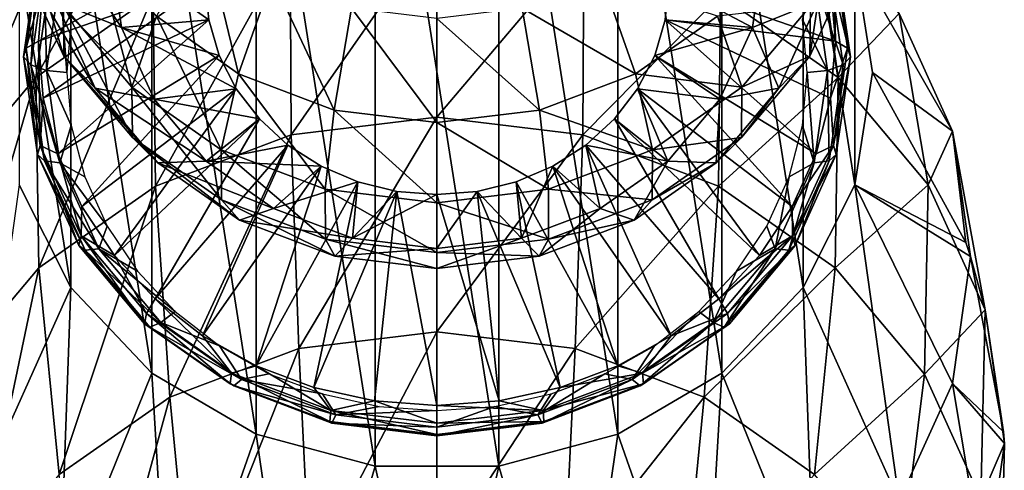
# Model space of a CAD drawing. Header units: millimetres. Extents: x -27 to 27, y -375 to 166.
# Tile 47 of 49: x -4.79 to 6.51, y 153.67 to 158.85. Entities that reach past the tile are written whole.
import ezdxf

# ---------------------------------------------------------------- set-up
doc = ezdxf.new("R2010")
doc.units = ezdxf.units.MM
doc.header["$LTSCALE"] = 62.577778
for name, color, linetype in [('44', 7, 'CONTINUOUS'), ('45', 7, 'CONTINUOUS'), ('46', 7, 'CONTINUOUS'), ('48', 7, 'CONTINUOUS'), ('49', 7, 'CONTINUOUS'), ('50', 7, 'CONTINUOUS'), ('51', 7, 'CONTINUOUS'), ('52', 7, 'CONTINUOUS')]:
    doc.layers.add(name, color=color, linetype=linetype)

msp = doc.modelspace()

# ---------------------------------------------------------------- linework, layer by layer
at = {"layer": '44', "color": 7, "linetype": 'CONTINUOUS'}
for points in [[(-3.257, 159.13, 60.878), (-4.606, 158.185, 61.299), (-3.064, 160.97, 65.83), (-3.257, 159.13, 60.878)], [(-3.064, 160.97, 65.83), (-4.606, 158.185, 61.299), (-4.333, 160.08, 66.226), (-3.064, 160.97, 65.83)], [(-4.606, 158.185, 61.299), (-5.641, 156.952, 61.847), (-4.333, 160.08, 66.226), (-4.606, 158.185, 61.299)], [(-4.333, 160.08, 66.226), (-5.641, 156.952, 61.847), (-5.307, 158.921, 66.743), (-4.333, 160.08, 66.226)], [(4.606, 158.185, 61.299), (3.257, 159.13, 60.878), (4.333, 160.08, 66.226), (4.606, 158.185, 61.299)], [(5.307, 158.921, 66.743), (4.606, 158.185, 61.299), (4.333, 160.08, 66.226), (5.307, 158.921, 66.743)], [(0, 159.928, 60.523), (-1.673, 157.528, 55.797), (-1.686, 159.725, 60.613), (0, 159.928, 60.523)], [(0, 157.729, 55.708), (-1.673, 157.528, 55.797), (0, 159.928, 60.523), (0, 157.729, 55.708)], [(1.686, 159.725, 60.613), (0, 157.729, 55.708), (0, 159.928, 60.523), (1.686, 159.725, 60.613)], [(-1.686, 159.725, 60.613), (-3.232, 156.938, 56.06), (-3.257, 159.13, 60.878), (-1.686, 159.725, 60.613)], [(-1.673, 157.528, 55.797), (-3.232, 156.938, 56.06), (-1.686, 159.725, 60.613), (-1.673, 157.528, 55.797)], [(1.673, 157.528, 55.797), (0, 157.729, 55.708), (1.686, 159.725, 60.613), (1.673, 157.528, 55.797)], [(3.257, 159.13, 60.878), (1.673, 157.528, 55.797), (1.686, 159.725, 60.613), (3.257, 159.13, 60.878)], [(5.92, 157.57, 67.344), (5.307, 158.921, 66.743), (4.797, 159.532, 72.181), (5.92, 157.57, 67.344)], [(5, 158.243, 72.754), (5.92, 157.57, 67.344), (4.797, 159.532, 72.181), (5, 158.243, 72.754)], [(-3.257, 159.13, 60.878), (-4.571, 156, 56.478), (-4.606, 158.185, 61.299), (-3.257, 159.13, 60.878)], [(-3.232, 156.938, 56.06), (-4.571, 156, 56.478), (-3.257, 159.13, 60.878), (-3.232, 156.938, 56.06)], [(3.232, 156.938, 56.06), (1.673, 157.528, 55.797), (3.257, 159.13, 60.878), (3.232, 156.938, 56.06)], [(4.606, 158.185, 61.299), (3.232, 156.938, 56.06), (3.257, 159.13, 60.878), (4.606, 158.185, 61.299)], [(5.641, 156.952, 61.847), (4.606, 158.185, 61.299), (5.307, 158.921, 66.743), (5.641, 156.952, 61.847)], [(5.92, 157.57, 67.344), (5.641, 156.952, 61.847), (5.307, 158.921, 66.743), (5.92, 157.57, 67.344)], [(-4.606, 158.185, 61.299), (-5.598, 154.777, 57.022), (-5.641, 156.952, 61.847), (-4.606, 158.185, 61.299)], [(-4.571, 156, 56.478), (-5.598, 154.777, 57.022), (-4.606, 158.185, 61.299), (-4.571, 156, 56.478)], [(4.571, 156, 56.478), (3.232, 156.938, 56.06), (4.606, 158.185, 61.299), (4.571, 156, 56.478)], [(5.641, 156.952, 61.847), (4.571, 156, 56.478), (4.606, 158.185, 61.299), (5.641, 156.952, 61.847)], [(6.071, 156.29, 68.369), (5.92, 157.57, 67.344), (5, 158.243, 72.754), (6.071, 156.29, 68.369)], [(0, 157.729, 55.708), (-1.587, 155.075, 51.077), (-1.673, 157.528, 55.797), (0, 157.729, 55.708)], [(0, 155.266, 50.992), (-1.587, 155.075, 51.077), (0, 157.729, 55.708), (0, 155.266, 50.992)], [(1.673, 157.528, 55.797), (0, 155.266, 50.992), (0, 157.729, 55.708), (1.673, 157.528, 55.797)], [(-1.673, 157.528, 55.797), (-3.066, 154.516, 51.326), (-3.232, 156.938, 56.06), (-1.673, 157.528, 55.797)], [(-1.587, 155.075, 51.077), (-3.066, 154.516, 51.326), (-1.673, 157.528, 55.797), (-1.587, 155.075, 51.077)], [(1.587, 155.075, 51.077), (0, 155.266, 50.992), (1.673, 157.528, 55.797), (1.587, 155.075, 51.077)], [(3.232, 156.938, 56.06), (1.587, 155.075, 51.077), (1.673, 157.528, 55.797), (3.232, 156.938, 56.06)], [(6.292, 155.517, 62.486), (5.641, 156.952, 61.847), (5.92, 157.57, 67.344), (6.292, 155.517, 62.486)], [(6.126, 156.129, 68.007), (6.292, 155.517, 62.486), (5.92, 157.57, 67.344), (6.126, 156.129, 68.007)], [(6.126, 156.129, 68.007), (5.92, 157.57, 67.344), (6.071, 156.29, 68.369), (6.126, 156.129, 68.007)], [(-3.232, 156.938, 56.06), (-4.336, 153.625, 51.722), (-4.571, 156, 56.478), (-3.232, 156.938, 56.06)], [(-3.066, 154.516, 51.326), (-4.336, 153.625, 51.722), (-3.232, 156.938, 56.06), (-3.066, 154.516, 51.326)], [(3.066, 154.516, 51.326), (1.587, 155.075, 51.077), (3.232, 156.938, 56.06), (3.066, 154.516, 51.326)], [(4.571, 156, 56.478), (3.066, 154.516, 51.326), (3.232, 156.938, 56.06), (4.571, 156, 56.478)], [(5.598, 154.777, 57.022), (4.571, 156, 56.478), (5.641, 156.952, 61.847), (5.598, 154.777, 57.022)], [(6.292, 155.517, 62.486), (5.598, 154.777, 57.022), (5.641, 156.952, 61.847), (6.292, 155.517, 62.486)], [(6.504, 154.117, 63.487), (6.292, 155.517, 62.486), (6.126, 156.129, 68.007), (6.504, 154.117, 63.487)], [(-4.571, 156, 56.478), (-5.311, 152.465, 52.239), (-5.598, 154.777, 57.022), (-4.571, 156, 56.478)], [(-4.336, 153.625, 51.722), (-5.311, 152.465, 52.239), (-4.571, 156, 56.478), (-4.336, 153.625, 51.722)], [(4.336, 153.625, 51.722), (3.066, 154.516, 51.326), (4.571, 156, 56.478), (4.336, 153.625, 51.722)], [(5.598, 154.777, 57.022), (4.336, 153.625, 51.722), (4.571, 156, 56.478), (5.598, 154.777, 57.022)], [(6.244, 153.352, 57.657), (5.598, 154.777, 57.022), (6.292, 155.517, 62.486), (6.244, 153.352, 57.657)], [(6.514, 153.982, 63.184), (6.244, 153.352, 57.657), (6.292, 155.517, 62.486), (6.514, 153.982, 63.184)], [(6.514, 153.982, 63.184), (6.292, 155.517, 62.486), (6.504, 154.117, 63.487), (6.514, 153.982, 63.184)], [(0, 155.266, 50.992), (-1.46, 152.476, 46.409), (-1.587, 155.075, 51.077), (0, 155.266, 50.992)], [(0, 152.652, 46.331), (-1.46, 152.476, 46.409), (0, 155.266, 50.992), (0, 152.652, 46.331)], [(1.587, 155.075, 51.077), (0, 152.652, 46.331), (0, 155.266, 50.992), (1.587, 155.075, 51.077)], [(-1.587, 155.075, 51.077), (-2.82, 151.961, 46.638), (-3.066, 154.516, 51.326), (-1.587, 155.075, 51.077)], [(-1.46, 152.476, 46.409), (-2.82, 151.961, 46.638), (-1.587, 155.075, 51.077), (-1.46, 152.476, 46.409)], [(1.46, 152.476, 46.409), (0, 152.652, 46.331), (1.587, 155.075, 51.077), (1.46, 152.476, 46.409)], [(3.066, 154.516, 51.326), (1.46, 152.476, 46.409), (1.587, 155.075, 51.077), (3.066, 154.516, 51.326)], [(5.311, 152.465, 52.239), (4.336, 153.625, 51.722), (5.598, 154.777, 57.022), (5.311, 152.465, 52.239)], [(6.244, 153.352, 57.657), (5.311, 152.465, 52.239), (5.598, 154.777, 57.022), (6.244, 153.352, 57.657)], [(-3.066, 154.516, 51.326), (-3.988, 151.143, 47.003), (-4.336, 153.625, 51.722), (-3.066, 154.516, 51.326)], [(-2.82, 151.961, 46.638), (-3.988, 151.143, 47.003), (-3.066, 154.516, 51.326), (-2.82, 151.961, 46.638)], [(2.82, 151.961, 46.638), (1.46, 152.476, 46.409), (3.066, 154.516, 51.326), (2.82, 151.961, 46.638)], [(4.336, 153.625, 51.722), (2.82, 151.961, 46.638), (3.066, 154.516, 51.326), (4.336, 153.625, 51.722)], [(6.464, 151.827, 58.344), (6.244, 153.352, 57.657), (6.514, 153.982, 63.184), (6.464, 151.827, 58.344)]]:
    msp.add_3dface(points, dxfattribs=at)
at = {"layer": '45', "color": 7, "linetype": 'CONTINUOUS'}
for points in [[(6.071, 156.29, 68.369), (5, 158.243, 72.754), (4.797, 156.954, 73.328), (6.071, 156.29, 68.369)], [(-4.205, 155.772, 73.855), (-4.797, 156.954, 73.328), (-5.307, 153.322, 69.235), (-4.205, 155.772, 73.855)], [(4.797, 156.954, 73.328), (4.205, 155.772, 73.855), (5.307, 153.322, 69.235), (4.797, 156.954, 73.328)], [(6.126, 156.129, 68.007), (6.071, 156.29, 68.369), (4.797, 156.954, 73.328), (6.126, 156.129, 68.007)], [(6.126, 156.129, 68.007), (4.797, 156.954, 73.328), (5.92, 154.672, 68.634), (6.126, 156.129, 68.007)], [(5.92, 154.672, 68.634), (4.797, 156.954, 73.328), (5.307, 153.322, 69.235), (5.92, 154.672, 68.634)], [(6.504, 154.117, 63.487), (6.126, 156.129, 68.007), (5.92, 154.672, 68.634), (6.504, 154.117, 63.487)], [(-4.333, 152.163, 69.752), (-4.205, 155.772, 73.855), (-5.307, 153.322, 69.235), (-4.333, 152.163, 69.752)], [(-3.272, 154.79, 74.292), (-4.205, 155.772, 73.855), (-4.333, 152.163, 69.752), (-3.272, 154.79, 74.292)], [(4.205, 155.772, 73.855), (3.272, 154.79, 74.292), (4.333, 152.163, 69.752), (4.205, 155.772, 73.855)], [(5.307, 153.322, 69.235), (4.205, 155.772, 73.855), (4.333, 152.163, 69.752), (5.307, 153.322, 69.235)], [(-3.064, 151.273, 70.148), (-3.272, 154.79, 74.292), (-4.333, 152.163, 69.752), (-3.064, 151.273, 70.148)], [(-2.075, 154.088, 74.604), (-3.272, 154.79, 74.292), (-3.064, 151.273, 70.148), (-2.075, 154.088, 74.604)], [(3.272, 154.79, 74.292), (2.075, 154.088, 74.604), (3.064, 151.273, 70.148), (3.272, 154.79, 74.292)], [(4.333, 152.163, 69.752), (3.272, 154.79, 74.292), (3.064, 151.273, 70.148), (4.333, 152.163, 69.752)], [(5.92, 154.672, 68.634), (5.307, 153.322, 69.235), (6.292, 152.437, 63.858), (5.92, 154.672, 68.634)], [(6.514, 153.982, 63.184), (6.504, 154.117, 63.487), (5.92, 154.672, 68.634), (6.514, 153.982, 63.184)], [(6.514, 153.982, 63.184), (5.92, 154.672, 68.634), (6.292, 152.437, 63.858), (6.514, 153.982, 63.184)], [(-1.586, 150.714, 70.397), (-2.075, 154.088, 74.604), (-3.064, 151.273, 70.148), (-1.586, 150.714, 70.397)], [(-0.711, 153.723, 74.767), (-2.075, 154.088, 74.604), (-1.586, 150.714, 70.397), (-0.711, 153.723, 74.767)], [(2.075, 154.088, 74.604), (0.711, 153.723, 74.767), (1.586, 150.714, 70.397), (2.075, 154.088, 74.604)], [(3.064, 151.273, 70.148), (2.075, 154.088, 74.604), (1.586, 150.714, 70.397), (3.064, 151.273, 70.148)], [(6.464, 151.827, 58.344), (6.514, 153.982, 63.184), (6.292, 152.437, 63.858), (6.464, 151.827, 58.344)], [(0, 150.523, 70.482), (-0.711, 153.723, 74.767), (-1.586, 150.714, 70.397), (0, 150.523, 70.482)], [(0.711, 153.723, 74.767), (-0.711, 153.723, 74.767), (0, 150.523, 70.482), (0.711, 153.723, 74.767)], [(1.586, 150.714, 70.397), (0.711, 153.723, 74.767), (0, 150.523, 70.482), (1.586, 150.714, 70.397)]]:
    msp.add_3dface(points, dxfattribs=at)
at = {"layer": '46', "color": 7, "linetype": 'CONTINUOUS'}
for points in [[(-0.711, 162.763, 70.742), (-2.075, 162.398, 70.905), (-0.711, 153.723, 74.767), (-0.711, 162.763, 70.742)], [(0.711, 162.763, 70.742), (-0.711, 162.763, 70.742), (0.711, 153.723, 74.767), (0.711, 162.763, 70.742)], [(-0.711, 162.763, 70.742), (-0.711, 153.723, 74.767), (0.711, 153.723, 74.767), (-0.711, 162.763, 70.742)], [(2.075, 162.398, 70.905), (0.711, 162.763, 70.742), (2.075, 154.088, 74.604), (2.075, 162.398, 70.905)], [(0.711, 162.763, 70.742), (0.711, 153.723, 74.767), (2.075, 154.088, 74.604), (0.711, 162.763, 70.742)], [(-2.075, 162.398, 70.905), (-3.272, 161.696, 71.217), (-2.075, 154.088, 74.604), (-2.075, 162.398, 70.905)], [(-2.075, 162.398, 70.905), (-2.075, 154.088, 74.604), (-0.711, 153.723, 74.767), (-2.075, 162.398, 70.905)], [(3.272, 161.696, 71.217), (2.075, 162.398, 70.905), (3.272, 154.79, 74.292), (3.272, 161.696, 71.217)], [(2.075, 162.398, 70.905), (2.075, 154.088, 74.604), (3.272, 154.79, 74.292), (2.075, 162.398, 70.905)], [(-3.272, 161.696, 71.217), (-4.205, 160.714, 71.654), (-3.272, 154.79, 74.292), (-3.272, 161.696, 71.217)], [(-3.272, 161.696, 71.217), (-3.272, 154.79, 74.292), (-2.075, 154.088, 74.604), (-3.272, 161.696, 71.217)], [(4.205, 160.714, 71.654), (3.272, 161.696, 71.217), (4.205, 155.772, 73.855), (4.205, 160.714, 71.654)], [(3.272, 161.696, 71.217), (3.272, 154.79, 74.292), (4.205, 155.772, 73.855), (3.272, 161.696, 71.217)], [(-4.205, 160.714, 71.654), (-4.797, 159.532, 72.181), (-4.205, 155.772, 73.855), (-4.205, 160.714, 71.654)], [(-4.205, 160.714, 71.654), (-4.205, 155.772, 73.855), (-3.272, 154.79, 74.292), (-4.205, 160.714, 71.654)], [(4.797, 159.532, 72.181), (4.205, 160.714, 71.654), (4.797, 156.954, 73.328), (4.797, 159.532, 72.181)], [(4.205, 160.714, 71.654), (4.205, 155.772, 73.855), (4.797, 156.954, 73.328), (4.205, 160.714, 71.654)], [(-4.797, 159.532, 72.181), (-4.797, 156.954, 73.328), (-4.205, 155.772, 73.855), (-4.797, 159.532, 72.181)], [(5, 158.243, 72.754), (4.797, 159.532, 72.181), (4.797, 156.954, 73.328), (5, 158.243, 72.754)]]:
    msp.add_3dface(points, dxfattribs=at)
at = {"layer": '48', "color": 7, "linetype": 'CONTINUOUS', "true_color": 0xa2afbf}
for points in [[(-4.776, 159.522, 78.773), (-4.282, 158.432, 79.258), (-4.784, 160.102, 80.08), (-4.776, 159.522, 78.773)], [(-4.784, 160.102, 80.08), (-4.282, 158.432, 79.258), (-4.289, 159.01, 80.566), (-4.784, 160.102, 80.08)], [(-4.532, 160.134, 77.001), (-3.749, 159.647, 75.908), (-3.621, 158.761, 76.303), (-4.532, 160.134, 77.001)], [(-4.532, 160.134, 77.001), (-3.621, 158.761, 76.303), (-4.378, 159.062, 77.478), (-4.532, 160.134, 77.001)], [(-3.221, 158.889, 82.124), (-2.278, 158.227, 82.418), (-2.676, 159.876, 83.003), (-3.221, 158.889, 82.124)], [(-2.676, 159.876, 83.003), (-2.278, 158.227, 82.418), (-1.893, 159.327, 83.248), (-2.676, 159.876, 83.003)], [(-4.289, 159.01, 80.566), (-3.502, 158.073, 80.983), (-3.945, 159.751, 81.74), (-4.289, 159.01, 80.566)], [(-3.945, 159.751, 81.74), (-3.502, 158.073, 80.983), (-3.221, 158.889, 82.124), (-3.945, 159.751, 81.74)], [(-3.749, 159.647, 75.908), (-2.66, 159.271, 75.063), (-2.62, 158.849, 75.251), (-3.749, 159.647, 75.908)], [(-3.749, 159.647, 75.908), (-2.62, 158.849, 75.251), (-3.621, 158.761, 76.303), (-3.749, 159.647, 75.908)], [(2.66, 159.271, 75.063), (3.749, 159.647, 75.908), (3.621, 158.761, 76.303), (2.66, 159.271, 75.063)], [(3.621, 158.761, 76.303), (3.749, 159.647, 75.908), (4.378, 159.062, 77.478), (3.621, 158.761, 76.303)], [(-4.378, 159.062, 77.478), (-3.925, 158.064, 77.923), (-4.776, 159.522, 78.773), (-4.378, 159.062, 77.478)], [(-4.776, 159.522, 78.773), (-3.925, 158.064, 77.923), (-4.282, 158.432, 79.258), (-4.776, 159.522, 78.773)], [(4.282, 158.432, 79.258), (4.378, 159.062, 77.478), (4.776, 159.522, 78.773), (4.282, 158.432, 79.258)], [(4.282, 158.432, 79.258), (4.776, 159.522, 78.773), (4.289, 159.01, 80.566), (4.282, 158.432, 79.258)], [(-2.278, 158.227, 82.418), (-1.179, 157.812, 82.603), (-1.893, 159.327, 83.248), (-2.278, 158.227, 82.418)], [(-1.893, 159.327, 83.248), (-1.179, 157.812, 82.603), (-0.98, 158.981, 83.402), (-1.893, 159.327, 83.248)], [(0.98, 158.981, 83.402), (2.278, 158.227, 82.418), (1.893, 159.327, 83.248), (0.98, 158.981, 83.402)], [(2.278, 158.227, 82.418), (3.221, 158.889, 82.124), (1.893, 159.327, 83.248), (2.278, 158.227, 82.418)], [(2.62, 158.849, 75.251), (2.66, 159.271, 75.063), (3.621, 158.761, 76.303), (2.62, 158.849, 75.251)], [(-3.621, 158.761, 76.303), (-3.247, 157.935, 76.67), (-4.378, 159.062, 77.478), (-3.621, 158.761, 76.303)], [(-4.378, 159.062, 77.478), (-3.247, 157.935, 76.67), (-3.925, 158.064, 77.923), (-4.378, 159.062, 77.478)], [(3.925, 158.064, 77.923), (3.621, 158.761, 76.303), (4.378, 159.062, 77.478), (3.925, 158.064, 77.923)], [(3.925, 158.064, 77.923), (4.378, 159.062, 77.478), (4.282, 158.432, 79.258), (3.925, 158.064, 77.923)], [(-4.282, 158.432, 79.258), (-3.496, 157.497, 79.674), (-4.289, 159.01, 80.566), (-4.282, 158.432, 79.258)], [(-4.289, 159.01, 80.566), (-3.496, 157.497, 79.674), (-3.502, 158.073, 80.983), (-4.289, 159.01, 80.566)], [(-1.179, 157.812, 82.603), (0, 157.67, 82.666), (-0.98, 158.981, 83.402), (-1.179, 157.812, 82.603)], [(-0.98, 158.981, 83.402), (0, 157.67, 82.666), (0, 158.864, 83.454), (-0.98, 158.981, 83.402)], [(0, 158.864, 83.454), (1.179, 157.812, 82.603), (0.98, 158.981, 83.402), (0, 158.864, 83.454)], [(1.179, 157.812, 82.603), (2.278, 158.227, 82.418), (0.98, 158.981, 83.402), (1.179, 157.812, 82.603)], [(3.502, 158.073, 80.983), (4.289, 159.01, 80.566), (3.221, 158.889, 82.124), (3.502, 158.073, 80.983)], [(3.502, 158.073, 80.983), (4.282, 158.432, 79.258), (4.289, 159.01, 80.566), (3.502, 158.073, 80.983)], [(-2.62, 158.849, 75.251), (-2.5, 158.44, 75.433), (-3.621, 158.761, 76.303), (-2.62, 158.849, 75.251)], [(-3.502, 158.073, 80.983), (-2.476, 157.354, 81.303), (-3.221, 158.889, 82.124), (-3.502, 158.073, 80.983)], [(-3.221, 158.889, 82.124), (-2.476, 157.354, 81.303), (-2.278, 158.227, 82.418), (-3.221, 158.889, 82.124)], [(0, 157.67, 82.666), (1.179, 157.812, 82.603), (0, 158.864, 83.454), (0, 157.67, 82.666)], [(2.278, 158.227, 82.418), (3.502, 158.073, 80.983), (3.221, 158.889, 82.124), (2.278, 158.227, 82.418)], [(2.5, 158.44, 75.433), (2.62, 158.849, 75.251), (3.621, 158.761, 76.303), (2.5, 158.44, 75.433)], [(-2.5, 158.44, 75.433), (-2.304, 158.056, 75.604), (-3.621, 158.761, 76.303), (-2.5, 158.44, 75.433)], [(-3.621, 158.761, 76.303), (-2.304, 158.056, 75.604), (-3.247, 157.935, 76.67), (-3.621, 158.761, 76.303)], [(3.247, 157.935, 76.67), (2.5, 158.44, 75.433), (3.621, 158.761, 76.303), (3.247, 157.935, 76.67)], [(3.247, 157.935, 76.67), (3.621, 158.761, 76.303), (3.925, 158.064, 77.923), (3.247, 157.935, 76.67)], [(-3.925, 158.064, 77.923), (-3.205, 157.206, 78.305), (-4.282, 158.432, 79.258), (-3.925, 158.064, 77.923)], [(-4.282, 158.432, 79.258), (-3.205, 157.206, 78.305), (-3.496, 157.497, 79.674), (-4.282, 158.432, 79.258)], [(2.304, 158.056, 75.604), (2.5, 158.44, 75.433), (3.247, 157.935, 76.67), (2.304, 158.056, 75.604)], [(3.496, 157.497, 79.674), (3.925, 158.064, 77.923), (4.282, 158.432, 79.258), (3.496, 157.497, 79.674)], [(3.496, 157.497, 79.674), (4.282, 158.432, 79.258), (3.502, 158.073, 80.983), (3.496, 157.497, 79.674)], [(-2.476, 157.354, 81.303), (-1.282, 156.902, 81.504), (-2.278, 158.227, 82.418), (-2.476, 157.354, 81.303)], [(-2.278, 158.227, 82.418), (-1.282, 156.902, 81.504), (-1.179, 157.812, 82.603), (-2.278, 158.227, 82.418)], [(1.179, 157.812, 82.603), (2.476, 157.354, 81.303), (2.278, 158.227, 82.418), (1.179, 157.812, 82.603)], [(2.476, 157.354, 81.303), (3.502, 158.073, 80.983), (2.278, 158.227, 82.418), (2.476, 157.354, 81.303)], [(-3.247, 157.935, 76.67), (-2.651, 157.225, 76.986), (-3.925, 158.064, 77.923), (-3.247, 157.935, 76.67)], [(-3.925, 158.064, 77.923), (-2.651, 157.225, 76.986), (-3.205, 157.206, 78.305), (-3.925, 158.064, 77.923)], [(-3.496, 157.497, 79.674), (-2.472, 156.779, 79.994), (-3.502, 158.073, 80.983), (-3.496, 157.497, 79.674)], [(-3.502, 158.073, 80.983), (-2.472, 156.779, 79.994), (-2.476, 157.354, 81.303), (-3.502, 158.073, 80.983)], [(-2.304, 158.056, 75.604), (-2.038, 157.709, 75.758), (-3.247, 157.935, 76.67), (-2.304, 158.056, 75.604)], [(2.038, 157.709, 75.758), (2.304, 158.056, 75.604), (2.651, 157.225, 76.986), (2.038, 157.709, 75.758)], [(2.651, 157.225, 76.986), (2.304, 158.056, 75.604), (3.247, 157.935, 76.67), (2.651, 157.225, 76.986)], [(2.476, 157.354, 81.303), (3.496, 157.497, 79.674), (3.502, 158.073, 80.983), (2.476, 157.354, 81.303)], [(3.205, 157.206, 78.305), (3.247, 157.935, 76.67), (3.925, 158.064, 77.923), (3.205, 157.206, 78.305)], [(3.205, 157.206, 78.305), (3.925, 158.064, 77.923), (3.496, 157.497, 79.674), (3.205, 157.206, 78.305)], [(-3.247, 157.935, 76.67), (-2.038, 157.709, 75.758), (-2.651, 157.225, 76.986), (-3.247, 157.935, 76.67)], [(2.651, 157.225, 76.986), (3.247, 157.935, 76.67), (3.205, 157.206, 78.305), (2.651, 157.225, 76.986)], [(-1.282, 156.902, 81.504), (0, 156.748, 81.573), (-1.179, 157.812, 82.603), (-1.282, 156.902, 81.504)], [(-1.179, 157.812, 82.603), (0, 156.748, 81.573), (0, 157.67, 82.666), (-1.179, 157.812, 82.603)], [(0, 157.67, 82.666), (1.282, 156.902, 81.504), (1.179, 157.812, 82.603), (0, 157.67, 82.666)], [(1.282, 156.902, 81.504), (2.476, 157.354, 81.303), (1.179, 157.812, 82.603), (1.282, 156.902, 81.504)], [(-2.038, 157.709, 75.758), (-1.71, 157.409, 75.892), (-2.651, 157.225, 76.986), (-2.038, 157.709, 75.758)], [(1.71, 157.409, 75.892), (2.038, 157.709, 75.758), (2.651, 157.225, 76.986), (1.71, 157.409, 75.892)], [(0, 156.748, 81.573), (1.282, 156.902, 81.504), (0, 157.67, 82.666), (0, 156.748, 81.573)], [(-3.205, 157.206, 78.305), (-2.266, 156.548, 78.598), (-3.496, 157.497, 79.674), (-3.205, 157.206, 78.305)], [(-3.496, 157.497, 79.674), (-2.266, 156.548, 78.598), (-2.472, 156.779, 79.994), (-3.496, 157.497, 79.674)], [(2.472, 156.779, 79.994), (3.205, 157.206, 78.305), (3.496, 157.497, 79.674), (2.472, 156.779, 79.994)], [(2.472, 156.779, 79.994), (3.496, 157.497, 79.674), (2.476, 157.354, 81.303), (2.472, 156.779, 79.994)], [(-1.71, 157.409, 75.892), (-1.33, 157.166, 76), (-2.651, 157.225, 76.986), (-1.71, 157.409, 75.892)], [(-2.472, 156.779, 79.994), (-1.28, 156.328, 80.195), (-2.476, 157.354, 81.303), (-2.472, 156.779, 79.994)], [(-2.476, 157.354, 81.303), (-1.28, 156.328, 80.195), (-1.282, 156.902, 81.504), (-2.476, 157.354, 81.303)], [(1.282, 156.902, 81.504), (2.472, 156.779, 79.994), (2.476, 157.354, 81.303), (1.282, 156.902, 81.504)], [(1.33, 157.166, 76), (1.71, 157.409, 75.892), (1.875, 156.681, 77.229), (1.33, 157.166, 76)], [(1.875, 156.681, 77.229), (1.71, 157.409, 75.892), (2.651, 157.225, 76.986), (1.875, 156.681, 77.229)], [(-2.651, 157.225, 76.986), (-1.875, 156.681, 77.229), (-3.205, 157.206, 78.305), (-2.651, 157.225, 76.986)], [(-3.205, 157.206, 78.305), (-1.875, 156.681, 77.229), (-2.266, 156.548, 78.598), (-3.205, 157.206, 78.305)], [(-2.651, 157.225, 76.986), (-1.33, 157.166, 76), (-1.875, 156.681, 77.229), (-2.651, 157.225, 76.986)], [(-1.33, 157.166, 76), (-0.91, 156.987, 76.08), (-1.875, 156.681, 77.229), (-1.33, 157.166, 76)], [(0.91, 156.987, 76.08), (1.33, 157.166, 76), (0.97, 156.339, 77.381), (0.91, 156.987, 76.08)], [(0.97, 156.339, 77.381), (1.33, 157.166, 76), (1.875, 156.681, 77.229), (0.97, 156.339, 77.381)], [(1.875, 156.681, 77.229), (2.651, 157.225, 76.986), (2.266, 156.548, 78.598), (1.875, 156.681, 77.229)], [(2.266, 156.548, 78.598), (2.651, 157.225, 76.986), (3.205, 157.206, 78.305), (2.266, 156.548, 78.598)], [(2.266, 156.548, 78.598), (3.205, 157.206, 78.305), (2.472, 156.779, 79.994), (2.266, 156.548, 78.598)], [(-1.875, 156.681, 77.229), (-0.91, 156.987, 76.08), (-0.97, 156.339, 77.381), (-1.875, 156.681, 77.229)], [(-1.28, 156.328, 80.195), (0, 156.174, 80.263), (-1.282, 156.902, 81.504), (-1.28, 156.328, 80.195)], [(-1.282, 156.902, 81.504), (0, 156.174, 80.263), (0, 156.748, 81.573), (-1.282, 156.902, 81.504)], [(-0.91, 156.987, 76.08), (-0.462, 156.877, 76.128), (-0.97, 156.339, 77.381), (-0.91, 156.987, 76.08)], [(0, 156.748, 81.573), (1.28, 156.328, 80.195), (1.282, 156.902, 81.504), (0, 156.748, 81.573)], [(0.462, 156.877, 76.128), (0.91, 156.987, 76.08), (0.97, 156.339, 77.381), (0.462, 156.877, 76.128)], [(1.28, 156.328, 80.195), (2.472, 156.779, 79.994), (1.282, 156.902, 81.504), (1.28, 156.328, 80.195)], [(-0.462, 156.877, 76.128), (0, 156.84, 76.145), (-0.97, 156.339, 77.381), (-0.462, 156.877, 76.128)], [(-0.97, 156.339, 77.381), (0, 156.84, 76.145), (0, 156.222, 77.433), (-0.97, 156.339, 77.381)], [(0, 156.84, 76.145), (0.462, 156.877, 76.128), (0, 156.222, 77.433), (0, 156.84, 76.145)], [(0, 156.222, 77.433), (0.462, 156.877, 76.128), (0.97, 156.339, 77.381), (0, 156.222, 77.433)], [(-2.266, 156.548, 78.598), (-1.173, 156.135, 78.782), (-2.472, 156.779, 79.994), (-2.266, 156.548, 78.598)], [(-2.472, 156.779, 79.994), (-1.173, 156.135, 78.782), (-1.28, 156.328, 80.195), (-2.472, 156.779, 79.994)], [(-1.875, 156.681, 77.229), (-0.97, 156.339, 77.381), (-2.266, 156.548, 78.598), (-1.875, 156.681, 77.229)], [(0, 156.174, 80.263), (1.28, 156.328, 80.195), (0, 156.748, 81.573), (0, 156.174, 80.263)], [(0.97, 156.339, 77.381), (1.875, 156.681, 77.229), (1.173, 156.135, 78.782), (0.97, 156.339, 77.381)], [(1.173, 156.135, 78.782), (1.875, 156.681, 77.229), (2.266, 156.548, 78.598), (1.173, 156.135, 78.782)], [(1.28, 156.328, 80.195), (2.266, 156.548, 78.598), (2.472, 156.779, 79.994), (1.28, 156.328, 80.195)], [(-2.266, 156.548, 78.598), (-0.97, 156.339, 77.381), (-1.173, 156.135, 78.782), (-2.266, 156.548, 78.598)], [(1.173, 156.135, 78.782), (2.266, 156.548, 78.598), (1.28, 156.328, 80.195), (1.173, 156.135, 78.782)], [(-0.97, 156.339, 77.381), (0, 156.222, 77.433), (-1.173, 156.135, 78.782), (-0.97, 156.339, 77.381)], [(0, 156.222, 77.433), (0.97, 156.339, 77.381), (0, 155.993, 78.845), (0, 156.222, 77.433)], [(0, 155.993, 78.845), (0.97, 156.339, 77.381), (1.173, 156.135, 78.782), (0, 155.993, 78.845)], [(-1.173, 156.135, 78.782), (0, 155.993, 78.845), (-1.28, 156.328, 80.195), (-1.173, 156.135, 78.782)], [(-1.28, 156.328, 80.195), (0, 155.993, 78.845), (0, 156.174, 80.263), (-1.28, 156.328, 80.195)], [(-1.173, 156.135, 78.782), (0, 156.222, 77.433), (0, 155.993, 78.845), (-1.173, 156.135, 78.782)], [(0, 156.174, 80.263), (1.173, 156.135, 78.782), (1.28, 156.328, 80.195), (0, 156.174, 80.263)], [(0, 155.993, 78.845), (1.173, 156.135, 78.782), (0, 156.174, 80.263), (0, 155.993, 78.845)]]:
    msp.add_3dface(points, dxfattribs=at)
at = {"layer": '49', "color": 7, "linetype": 'CONTINUOUS', "true_color": 0xa2afbf}
for points in [[(-4.715, 158.521, 73.379), (-4.554, 159.636, 72.882), (-4.747, 158.424, 73.161), (-4.715, 158.521, 73.379)], [(-4.747, 158.424, 73.161), (-4.554, 159.636, 72.882), (-4.585, 159.546, 72.661), (-4.747, 158.424, 73.161)], [(-4.715, 158.521, 73.379), (-4.52, 159.255, 73.266), (-4.554, 159.636, 72.882), (-4.715, 158.521, 73.379)], [(4.52, 159.255, 73.266), (4.576, 158.601, 73.558), (4.554, 159.636, 72.882), (4.52, 159.255, 73.266)], [(4.554, 159.636, 72.882), (4.576, 158.601, 73.558), (4.715, 158.521, 73.379), (4.554, 159.636, 72.882)], [(4.554, 159.636, 72.882), (4.715, 158.521, 73.379), (4.585, 159.546, 72.661), (4.554, 159.636, 72.882)], [(-4.747, 158.424, 73.161), (-4.585, 159.546, 72.661), (-4.663, 158.332, 72.954), (-4.747, 158.424, 73.161)], [(-4.663, 158.332, 72.954), (-4.585, 159.546, 72.661), (-4.504, 159.435, 72.463), (-4.663, 158.332, 72.954)], [(4.585, 159.546, 72.661), (4.747, 158.424, 73.161), (4.504, 159.435, 72.463), (4.585, 159.546, 72.661)], [(4.715, 158.521, 73.379), (4.747, 158.424, 73.161), (4.585, 159.546, 72.661), (4.715, 158.521, 73.379)], [(-4.663, 158.332, 72.954), (-4.504, 159.435, 72.463), (-4.484, 158.267, 72.807), (-4.663, 158.332, 72.954)], [(-4.484, 158.267, 72.807), (-4.504, 159.435, 72.463), (-4.331, 159.327, 72.335), (-4.484, 158.267, 72.807)], [(4.504, 159.435, 72.463), (4.663, 158.332, 72.954), (4.331, 159.327, 72.335), (4.504, 159.435, 72.463)], [(4.747, 158.424, 73.161), (4.663, 158.332, 72.954), (4.504, 159.435, 72.463), (4.747, 158.424, 73.161)], [(-4.484, 158.267, 72.807), (-4.331, 159.327, 72.335), (-4.25, 158.243, 72.754), (-4.484, 158.267, 72.807)], [(-4.25, 158.243, 72.754), (-4.331, 159.327, 72.335), (-4.198, 158.85, 72.484), (-4.25, 158.243, 72.754)], [(4.331, 159.327, 72.335), (4.484, 158.267, 72.807), (4.198, 158.85, 72.484), (4.331, 159.327, 72.335)], [(4.663, 158.332, 72.954), (4.484, 158.267, 72.807), (4.331, 159.327, 72.335), (4.663, 158.332, 72.954)], [(-4.576, 158.601, 73.558), (-4.52, 159.255, 73.266), (-4.715, 158.521, 73.379), (-4.576, 158.601, 73.558)], [(4.484, 158.267, 72.807), (4.25, 158.243, 72.754), (4.198, 158.85, 72.484), (4.484, 158.267, 72.807)]]:
    msp.add_3dface(points, dxfattribs=at)
at = {"layer": '50', "color": 7, "linetype": 'CONTINUOUS', "true_color": 0xa2afbf}
for points in [[(-4.576, 158.601, 73.558), (-4.715, 158.521, 73.379), (-4.554, 157.406, 73.875), (-4.576, 158.601, 73.558)], [(-4.576, 158.601, 73.558), (-4.554, 157.406, 73.875), (-4.52, 157.947, 73.849), (-4.576, 158.601, 73.558)], [(4.715, 158.521, 73.379), (4.576, 158.601, 73.558), (4.52, 157.947, 73.849), (4.715, 158.521, 73.379)], [(-4.715, 158.521, 73.379), (-4.747, 158.424, 73.161), (-4.585, 157.302, 73.66), (-4.715, 158.521, 73.379)], [(-4.554, 157.406, 73.875), (-4.715, 158.521, 73.379), (-4.585, 157.302, 73.66), (-4.554, 157.406, 73.875)], [(4.554, 157.406, 73.875), (4.715, 158.521, 73.379), (4.52, 157.947, 73.849), (4.554, 157.406, 73.875)], [(4.747, 158.424, 73.161), (4.715, 158.521, 73.379), (4.554, 157.406, 73.875), (4.747, 158.424, 73.161)], [(-4.747, 158.424, 73.161), (-4.663, 158.332, 72.954), (-4.504, 157.229, 73.445), (-4.747, 158.424, 73.161)], [(-4.585, 157.302, 73.66), (-4.747, 158.424, 73.161), (-4.504, 157.229, 73.445), (-4.585, 157.302, 73.66)], [(4.747, 158.424, 73.161), (4.554, 157.406, 73.875), (4.585, 157.302, 73.66), (4.747, 158.424, 73.161)], [(4.663, 158.332, 72.954), (4.747, 158.424, 73.161), (4.585, 157.302, 73.66), (4.663, 158.332, 72.954)], [(-4.663, 158.332, 72.954), (-4.484, 158.267, 72.807), (-4.331, 157.207, 73.279), (-4.663, 158.332, 72.954)], [(-4.504, 157.229, 73.445), (-4.663, 158.332, 72.954), (-4.331, 157.207, 73.279), (-4.504, 157.229, 73.445)], [(-4.484, 158.267, 72.807), (-4.25, 158.243, 72.754), (-4.198, 157.636, 73.025), (-4.484, 158.267, 72.807)], [(-4.331, 157.207, 73.279), (-4.484, 158.267, 72.807), (-4.198, 157.636, 73.025), (-4.331, 157.207, 73.279)], [(4.25, 158.243, 72.754), (4.484, 158.267, 72.807), (4.331, 157.207, 73.279), (4.25, 158.243, 72.754)], [(4.484, 158.267, 72.807), (4.504, 157.229, 73.445), (4.331, 157.207, 73.279), (4.484, 158.267, 72.807)], [(4.484, 158.267, 72.807), (4.663, 158.332, 72.954), (4.504, 157.229, 73.445), (4.484, 158.267, 72.807)], [(4.663, 158.332, 72.954), (4.585, 157.302, 73.66), (4.504, 157.229, 73.445), (4.663, 158.332, 72.954)], [(4.25, 158.243, 72.754), (4.331, 157.207, 73.279), (4.198, 157.636, 73.025), (4.25, 158.243, 72.754)], [(-4.52, 157.947, 73.849), (-4.554, 157.406, 73.875), (-4.352, 157.309, 74.133), (-4.52, 157.947, 73.849)], [(4.352, 157.309, 74.133), (4.554, 157.406, 73.875), (4.52, 157.947, 73.849), (4.352, 157.309, 74.133)], [(-4.042, 157.043, 73.289), (-4.331, 157.207, 73.279), (-4.198, 157.636, 73.025), (-4.042, 157.043, 73.289)], [(4.198, 157.636, 73.025), (4.331, 157.207, 73.279), (4.042, 157.043, 73.289), (4.198, 157.636, 73.025)], [(-4.111, 156.256, 74.126), (-4.554, 157.406, 73.875), (-4.585, 157.302, 73.66), (-4.111, 156.256, 74.126)], [(-4.554, 157.406, 73.875), (-4.083, 156.367, 74.338), (-4.352, 157.309, 74.133), (-4.554, 157.406, 73.875)], [(-4.083, 156.367, 74.338), (-4.554, 157.406, 73.875), (-4.111, 156.256, 74.126), (-4.083, 156.367, 74.338)], [(4.083, 156.367, 74.338), (4.554, 157.406, 73.875), (4.077, 156.703, 74.403), (4.083, 156.367, 74.338)], [(4.077, 156.703, 74.403), (4.554, 157.406, 73.875), (4.352, 157.309, 74.133), (4.077, 156.703, 74.403)], [(4.554, 157.406, 73.875), (4.083, 156.367, 74.338), (4.585, 157.302, 73.66), (4.554, 157.406, 73.875)], [(-4.111, 156.256, 74.126), (-4.585, 157.302, 73.66), (-4.039, 156.202, 73.902), (-4.111, 156.256, 74.126)], [(-4.039, 156.202, 73.902), (-4.585, 157.302, 73.66), (-4.504, 157.229, 73.445), (-4.039, 156.202, 73.902)], [(-4.352, 157.309, 74.133), (-4.083, 156.367, 74.338), (-4.077, 156.703, 74.403), (-4.352, 157.309, 74.133)], [(4.585, 157.302, 73.66), (4.083, 156.367, 74.338), (4.111, 156.256, 74.126), (4.585, 157.302, 73.66)], [(4.585, 157.302, 73.66), (4.111, 156.256, 74.126), (4.504, 157.229, 73.445), (4.585, 157.302, 73.66)], [(-4.039, 156.202, 73.902), (-4.504, 157.229, 73.445), (-3.883, 156.219, 73.719), (-4.039, 156.202, 73.902)], [(-3.883, 156.219, 73.719), (-4.504, 157.229, 73.445), (-4.331, 157.207, 73.279), (-3.883, 156.219, 73.719)], [(-3.883, 156.219, 73.719), (-4.331, 157.207, 73.279), (-3.787, 156.48, 73.539), (-3.883, 156.219, 73.719)], [(-3.787, 156.48, 73.539), (-4.331, 157.207, 73.279), (-4.042, 157.043, 73.289), (-3.787, 156.48, 73.539)], [(4.331, 157.207, 73.279), (4.039, 156.202, 73.902), (3.883, 156.219, 73.719), (4.331, 157.207, 73.279)], [(4.331, 157.207, 73.279), (3.883, 156.219, 73.719), (4.042, 157.043, 73.289), (4.331, 157.207, 73.279)], [(4.504, 157.229, 73.445), (4.111, 156.256, 74.126), (4.039, 156.202, 73.902), (4.504, 157.229, 73.445)], [(4.504, 157.229, 73.445), (4.039, 156.202, 73.902), (4.331, 157.207, 73.279), (4.504, 157.229, 73.445)], [(4.042, 157.043, 73.289), (3.883, 156.219, 73.719), (3.787, 156.48, 73.539), (4.042, 157.043, 73.289)], [(-4.077, 156.703, 74.403), (-4.083, 156.367, 74.338), (-3.702, 156.143, 74.652), (-4.077, 156.703, 74.403)], [(3.702, 156.143, 74.652), (4.083, 156.367, 74.338), (4.077, 156.703, 74.403), (3.702, 156.143, 74.652)], [(-3.438, 155.961, 73.771), (-3.883, 156.219, 73.719), (-3.787, 156.48, 73.539), (-3.438, 155.961, 73.771)], [(3.787, 156.48, 73.539), (3.883, 156.219, 73.719), (3.438, 155.961, 73.771), (3.787, 156.48, 73.539)], [(-3.357, 155.358, 74.526), (-4.083, 156.367, 74.338), (-4.111, 156.256, 74.126), (-3.357, 155.358, 74.526)], [(-4.083, 156.367, 74.338), (-3.334, 155.475, 74.735), (-3.702, 156.143, 74.652), (-4.083, 156.367, 74.338)], [(-3.334, 155.475, 74.735), (-4.083, 156.367, 74.338), (-3.357, 155.358, 74.526), (-3.334, 155.475, 74.735)], [(3.334, 155.475, 74.735), (4.083, 156.367, 74.338), (3.236, 155.645, 74.874), (3.334, 155.475, 74.735)], [(3.236, 155.645, 74.874), (4.083, 156.367, 74.338), (3.702, 156.143, 74.652), (3.236, 155.645, 74.874)], [(4.083, 156.367, 74.338), (3.334, 155.475, 74.735), (4.111, 156.256, 74.126), (4.083, 156.367, 74.338)], [(-3.357, 155.358, 74.526), (-4.111, 156.256, 74.126), (-3.297, 155.32, 74.295), (-3.357, 155.358, 74.526)], [(-3.297, 155.32, 74.295), (-4.111, 156.256, 74.126), (-4.039, 156.202, 73.902), (-3.297, 155.32, 74.295)], [(4.111, 156.256, 74.126), (3.334, 155.475, 74.735), (3.357, 155.358, 74.526), (4.111, 156.256, 74.126)], [(4.111, 156.256, 74.126), (3.357, 155.358, 74.526), (4.039, 156.202, 73.902), (4.111, 156.256, 74.126)], [(-3.17, 155.37, 74.097), (-4.039, 156.202, 73.902), (-3.883, 156.219, 73.719), (-3.17, 155.37, 74.097)], [(-3.297, 155.32, 74.295), (-4.039, 156.202, 73.902), (-3.17, 155.37, 74.097), (-3.297, 155.32, 74.295)], [(-3.17, 155.37, 74.097), (-3.883, 156.219, 73.719), (-3.005, 155.498, 73.977), (-3.17, 155.37, 74.097)], [(-3.005, 155.498, 73.977), (-3.883, 156.219, 73.719), (-3.438, 155.961, 73.771), (-3.005, 155.498, 73.977)], [(-3.702, 156.143, 74.652), (-3.334, 155.475, 74.735), (-3.236, 155.645, 74.874), (-3.702, 156.143, 74.652)], [(3.883, 156.219, 73.719), (3.297, 155.32, 74.295), (3.17, 155.37, 74.097), (3.883, 156.219, 73.719)], [(3.883, 156.219, 73.719), (3.17, 155.37, 74.097), (3.438, 155.961, 73.771), (3.883, 156.219, 73.719)], [(4.039, 156.202, 73.902), (3.297, 155.32, 74.295), (3.883, 156.219, 73.719), (4.039, 156.202, 73.902)], [(4.039, 156.202, 73.902), (3.357, 155.358, 74.526), (3.297, 155.32, 74.295), (4.039, 156.202, 73.902)], [(3.438, 155.961, 73.771), (3.17, 155.37, 74.097), (3.005, 155.498, 73.977), (3.438, 155.961, 73.771)], [(-3.334, 155.475, 74.735), (-2.358, 154.791, 75.04), (-3.236, 155.645, 74.874), (-3.334, 155.475, 74.735)], [(-3.236, 155.645, 74.874), (-2.358, 154.791, 75.04), (-2.69, 155.219, 75.063), (-3.236, 155.645, 74.874)], [(2.69, 155.219, 75.063), (3.334, 155.475, 74.735), (3.236, 155.645, 74.874), (2.69, 155.219, 75.063)], [(-2.373, 154.668, 74.833), (-3.334, 155.475, 74.735), (-3.357, 155.358, 74.526), (-2.373, 154.668, 74.833)], [(-2.358, 154.791, 75.04), (-3.334, 155.475, 74.735), (-2.373, 154.668, 74.833), (-2.358, 154.791, 75.04)], [(-2.498, 155.102, 74.153), (-3.17, 155.37, 74.097), (-3.005, 155.498, 73.977), (-2.498, 155.102, 74.153)], [(3.17, 155.37, 74.097), (2.242, 154.719, 74.387), (3.005, 155.498, 73.977), (3.17, 155.37, 74.097)], [(3.005, 155.498, 73.977), (2.242, 154.719, 74.387), (2.498, 155.102, 74.153), (3.005, 155.498, 73.977)], [(2.358, 154.791, 75.04), (3.334, 155.475, 74.735), (2.69, 155.219, 75.063), (2.358, 154.791, 75.04)], [(3.334, 155.475, 74.735), (2.358, 154.791, 75.04), (3.357, 155.358, 74.526), (3.334, 155.475, 74.735)], [(-2.373, 154.668, 74.833), (-3.357, 155.358, 74.526), (-2.332, 154.643, 74.597), (-2.373, 154.668, 74.833)], [(-2.332, 154.643, 74.597), (-3.357, 155.358, 74.526), (-3.297, 155.32, 74.295), (-2.332, 154.643, 74.597)], [(-2.242, 154.719, 74.387), (-3.297, 155.32, 74.295), (-3.17, 155.37, 74.097), (-2.242, 154.719, 74.387)], [(-2.332, 154.643, 74.597), (-3.297, 155.32, 74.295), (-2.242, 154.719, 74.387), (-2.332, 154.643, 74.597)], [(-2.242, 154.719, 74.387), (-3.17, 155.37, 74.097), (-2.498, 155.102, 74.153), (-2.242, 154.719, 74.387)], [(3.17, 155.37, 74.097), (2.332, 154.643, 74.597), (2.242, 154.719, 74.387), (3.17, 155.37, 74.097)], [(3.297, 155.32, 74.295), (2.332, 154.643, 74.597), (3.17, 155.37, 74.097), (3.297, 155.32, 74.295)], [(3.297, 155.32, 74.295), (2.373, 154.668, 74.833), (2.332, 154.643, 74.597), (3.297, 155.32, 74.295)], [(3.357, 155.358, 74.526), (2.358, 154.791, 75.04), (2.373, 154.668, 74.833), (3.357, 155.358, 74.526)], [(3.357, 155.358, 74.526), (2.373, 154.668, 74.833), (3.297, 155.32, 74.295), (3.357, 155.358, 74.526)], [(-2.69, 155.219, 75.063), (-2.358, 154.791, 75.04), (-2.077, 154.876, 75.216), (-2.69, 155.219, 75.063)], [(2.077, 154.876, 75.216), (2.358, 154.791, 75.04), (2.69, 155.219, 75.063), (2.077, 154.876, 75.216)], [(-1.929, 154.784, 74.295), (-2.242, 154.719, 74.387), (-2.498, 155.102, 74.153), (-1.929, 154.784, 74.295)], [(2.498, 155.102, 74.153), (2.242, 154.719, 74.387), (1.929, 154.784, 74.295), (2.498, 155.102, 74.153)], [(-2.358, 154.791, 75.04), (-1.22, 154.36, 75.231), (-2.077, 154.876, 75.216), (-2.358, 154.791, 75.04)], [(-2.077, 154.876, 75.216), (-1.22, 154.36, 75.231), (-1.414, 154.625, 75.328), (-2.077, 154.876, 75.216)], [(1.414, 154.625, 75.328), (2.358, 154.791, 75.04), (2.077, 154.876, 75.216), (1.414, 154.625, 75.328)], [(-1.229, 154.235, 75.026), (-2.358, 154.791, 75.04), (-2.373, 154.668, 74.833), (-1.229, 154.235, 75.026)], [(-1.22, 154.36, 75.231), (-2.358, 154.791, 75.04), (-1.229, 154.235, 75.026), (-1.22, 154.36, 75.231)], [(-1.313, 154.551, 74.398), (-2.242, 154.719, 74.387), (-1.929, 154.784, 74.295), (-1.313, 154.551, 74.398)], [(2.242, 154.719, 74.387), (1.16, 154.31, 74.569), (1.929, 154.784, 74.295), (2.242, 154.719, 74.387)], [(1.929, 154.784, 74.295), (1.16, 154.31, 74.569), (1.313, 154.551, 74.398), (1.929, 154.784, 74.295)], [(1.22, 154.36, 75.231), (2.358, 154.791, 75.04), (1.414, 154.625, 75.328), (1.22, 154.36, 75.231)], [(2.358, 154.791, 75.04), (1.22, 154.36, 75.231), (2.373, 154.668, 74.833), (2.358, 154.791, 75.04)], [(-1.229, 154.235, 75.026), (-2.373, 154.668, 74.833), (-1.207, 154.217, 74.786), (-1.229, 154.235, 75.026)], [(-1.207, 154.217, 74.786), (-2.373, 154.668, 74.833), (-2.332, 154.643, 74.597), (-1.207, 154.217, 74.786)], [(-1.16, 154.31, 74.569), (-2.332, 154.643, 74.597), (-2.242, 154.719, 74.387), (-1.16, 154.31, 74.569)], [(-1.207, 154.217, 74.786), (-2.332, 154.643, 74.597), (-1.16, 154.31, 74.569), (-1.207, 154.217, 74.786)], [(-1.16, 154.31, 74.569), (-2.242, 154.719, 74.387), (-1.313, 154.551, 74.398), (-1.16, 154.31, 74.569)], [(2.242, 154.719, 74.387), (1.207, 154.217, 74.786), (1.16, 154.31, 74.569), (2.242, 154.719, 74.387)], [(2.332, 154.643, 74.597), (1.207, 154.217, 74.786), (2.242, 154.719, 74.387), (2.332, 154.643, 74.597)], [(2.332, 154.643, 74.597), (1.229, 154.235, 75.026), (1.207, 154.217, 74.786), (2.332, 154.643, 74.597)], [(2.373, 154.668, 74.833), (1.22, 154.36, 75.231), (1.229, 154.235, 75.026), (2.373, 154.668, 74.833)], [(2.373, 154.668, 74.833), (1.229, 154.235, 75.026), (2.332, 154.643, 74.597), (2.373, 154.668, 74.833)], [(-1.414, 154.625, 75.328), (-1.22, 154.36, 75.231), (-0.716, 154.472, 75.396), (-1.414, 154.625, 75.328)], [(-0.665, 154.408, 74.462), (-1.16, 154.31, 74.569), (-1.313, 154.551, 74.398), (-0.665, 154.408, 74.462)], [(1.313, 154.551, 74.398), (1.16, 154.31, 74.569), (0.665, 154.408, 74.462), (1.313, 154.551, 74.398)], [(0.716, 154.472, 75.396), (1.22, 154.36, 75.231), (1.414, 154.625, 75.328), (0.716, 154.472, 75.396)], [(-1.22, 154.36, 75.231), (0, 154.214, 75.297), (-0.716, 154.472, 75.396), (-1.22, 154.36, 75.231)], [(-0.716, 154.472, 75.396), (0, 154.214, 75.297), (0, 154.42, 75.419), (-0.716, 154.472, 75.396)], [(0, 154.42, 75.419), (1.22, 154.36, 75.231), (0.716, 154.472, 75.396), (0, 154.42, 75.419)], [(0, 154.214, 75.297), (1.22, 154.36, 75.231), (0, 154.42, 75.419), (0, 154.214, 75.297)], [(0, 154.087, 75.091), (-1.22, 154.36, 75.231), (-1.229, 154.235, 75.026), (0, 154.087, 75.091)], [(0, 154.214, 75.297), (-1.22, 154.36, 75.231), (0, 154.087, 75.091), (0, 154.214, 75.297)], [(0, 154.171, 74.631), (-1.207, 154.217, 74.786), (-1.16, 154.31, 74.569), (0, 154.171, 74.631)], [(0, 154.361, 74.483), (-1.16, 154.31, 74.569), (-0.665, 154.408, 74.462), (0, 154.361, 74.483)], [(0, 154.171, 74.631), (-1.16, 154.31, 74.569), (0, 154.361, 74.483), (0, 154.171, 74.631)], [(1.16, 154.31, 74.569), (0, 154.171, 74.631), (0.665, 154.408, 74.462), (1.16, 154.31, 74.569)], [(0.665, 154.408, 74.462), (0, 154.171, 74.631), (0, 154.361, 74.483), (0.665, 154.408, 74.462)], [(1.22, 154.36, 75.231), (0, 154.214, 75.297), (1.229, 154.235, 75.026), (1.22, 154.36, 75.231)], [(1.207, 154.217, 74.786), (0, 154.072, 74.851), (1.16, 154.31, 74.569), (1.207, 154.217, 74.786)], [(1.16, 154.31, 74.569), (0, 154.072, 74.851), (0, 154.171, 74.631), (1.16, 154.31, 74.569)], [(0, 154.087, 75.091), (-1.229, 154.235, 75.026), (0, 154.072, 74.851), (0, 154.087, 75.091)], [(0, 154.072, 74.851), (-1.229, 154.235, 75.026), (-1.207, 154.217, 74.786), (0, 154.072, 74.851)], [(0, 154.072, 74.851), (-1.207, 154.217, 74.786), (0, 154.171, 74.631), (0, 154.072, 74.851)], [(1.229, 154.235, 75.026), (0, 154.214, 75.297), (0, 154.087, 75.091), (1.229, 154.235, 75.026)], [(1.229, 154.235, 75.026), (0, 154.087, 75.091), (1.207, 154.217, 74.786), (1.229, 154.235, 75.026)], [(1.207, 154.217, 74.786), (0, 154.087, 75.091), (0, 154.072, 74.851), (1.207, 154.217, 74.786)]]:
    msp.add_3dface(points, dxfattribs=at)
at = {"layer": '51', "color": 7, "linetype": 'CONTINUOUS', "true_color": 0xa2afbf}
for points in [[(-2.66, 159.271, 75.063), (-2.62, 159.693, 74.875), (-4.576, 158.601, 73.558), (-2.66, 159.271, 75.063)], [(-2.62, 159.693, 74.875), (-4.52, 159.255, 73.266), (-4.576, 158.601, 73.558), (-2.62, 159.693, 74.875)], [(2.66, 159.271, 75.063), (4.576, 158.601, 73.558), (4.52, 159.255, 73.266), (2.66, 159.271, 75.063)]]:
    msp.add_3dface(points, dxfattribs=at)
at = {"layer": '52', "color": 7, "linetype": 'CONTINUOUS', "true_color": 0xa2afbf}
for points in [[(-2.66, 159.271, 75.063), (-4.576, 158.601, 73.558), (-4.52, 157.947, 73.849), (-2.66, 159.271, 75.063)], [(-2.62, 158.849, 75.251), (-2.66, 159.271, 75.063), (-4.52, 157.947, 73.849), (-2.62, 158.849, 75.251)], [(2.66, 159.271, 75.063), (2.62, 158.849, 75.251), (4.576, 158.601, 73.558), (2.66, 159.271, 75.063)], [(-2.62, 158.849, 75.251), (-4.52, 157.947, 73.849), (-4.352, 157.309, 74.133), (-2.62, 158.849, 75.251)], [(-2.5, 158.44, 75.433), (-2.62, 158.849, 75.251), (-4.352, 157.309, 74.133), (-2.5, 158.44, 75.433)], [(2.62, 158.849, 75.251), (2.5, 158.44, 75.433), (4.352, 157.309, 74.133), (2.62, 158.849, 75.251)], [(4.576, 158.601, 73.558), (2.62, 158.849, 75.251), (4.52, 157.947, 73.849), (4.576, 158.601, 73.558)], [(2.62, 158.849, 75.251), (4.352, 157.309, 74.133), (4.52, 157.947, 73.849), (2.62, 158.849, 75.251)], [(-2.5, 158.44, 75.433), (-4.352, 157.309, 74.133), (-4.077, 156.703, 74.403), (-2.5, 158.44, 75.433)], [(-2.304, 158.056, 75.604), (-2.5, 158.44, 75.433), (-4.077, 156.703, 74.403), (-2.304, 158.056, 75.604)], [(2.5, 158.44, 75.433), (2.304, 158.056, 75.604), (4.077, 156.703, 74.403), (2.5, 158.44, 75.433)], [(2.5, 158.44, 75.433), (4.077, 156.703, 74.403), (4.352, 157.309, 74.133), (2.5, 158.44, 75.433)], [(-2.304, 158.056, 75.604), (-4.077, 156.703, 74.403), (-3.702, 156.143, 74.652), (-2.304, 158.056, 75.604)], [(-2.038, 157.709, 75.758), (-2.304, 158.056, 75.604), (-3.702, 156.143, 74.652), (-2.038, 157.709, 75.758)], [(2.304, 158.056, 75.604), (2.038, 157.709, 75.758), (3.702, 156.143, 74.652), (2.304, 158.056, 75.604)], [(2.304, 158.056, 75.604), (3.702, 156.143, 74.652), (4.077, 156.703, 74.403), (2.304, 158.056, 75.604)], [(-2.038, 157.709, 75.758), (-3.702, 156.143, 74.652), (-3.236, 155.645, 74.874), (-2.038, 157.709, 75.758)], [(-1.71, 157.409, 75.892), (-2.038, 157.709, 75.758), (-3.236, 155.645, 74.874), (-1.71, 157.409, 75.892)], [(2.038, 157.709, 75.758), (1.71, 157.409, 75.892), (3.236, 155.645, 74.874), (2.038, 157.709, 75.758)], [(2.038, 157.709, 75.758), (3.236, 155.645, 74.874), (3.702, 156.143, 74.652), (2.038, 157.709, 75.758)], [(-1.71, 157.409, 75.892), (-3.236, 155.645, 74.874), (-2.69, 155.219, 75.063), (-1.71, 157.409, 75.892)], [(-1.33, 157.166, 76), (-1.71, 157.409, 75.892), (-2.69, 155.219, 75.063), (-1.33, 157.166, 76)], [(1.71, 157.409, 75.892), (1.33, 157.166, 76), (2.69, 155.219, 75.063), (1.71, 157.409, 75.892)], [(1.71, 157.409, 75.892), (2.69, 155.219, 75.063), (3.236, 155.645, 74.874), (1.71, 157.409, 75.892)], [(-1.33, 157.166, 76), (-2.69, 155.219, 75.063), (-2.077, 154.876, 75.216), (-1.33, 157.166, 76)], [(-0.91, 156.987, 76.08), (-1.33, 157.166, 76), (-2.077, 154.876, 75.216), (-0.91, 156.987, 76.08)], [(1.33, 157.166, 76), (0.91, 156.987, 76.08), (2.077, 154.876, 75.216), (1.33, 157.166, 76)], [(1.33, 157.166, 76), (2.077, 154.876, 75.216), (2.69, 155.219, 75.063), (1.33, 157.166, 76)], [(-0.91, 156.987, 76.08), (-2.077, 154.876, 75.216), (-1.414, 154.625, 75.328), (-0.91, 156.987, 76.08)], [(-0.462, 156.877, 76.128), (-0.91, 156.987, 76.08), (-1.414, 154.625, 75.328), (-0.462, 156.877, 76.128)], [(0.91, 156.987, 76.08), (0.462, 156.877, 76.128), (1.414, 154.625, 75.328), (0.91, 156.987, 76.08)], [(0.91, 156.987, 76.08), (1.414, 154.625, 75.328), (2.077, 154.876, 75.216), (0.91, 156.987, 76.08)], [(-0.462, 156.877, 76.128), (-1.414, 154.625, 75.328), (-0.716, 154.472, 75.396), (-0.462, 156.877, 76.128)], [(-0.462, 156.877, 76.128), (-0.716, 154.472, 75.396), (0, 154.42, 75.419), (-0.462, 156.877, 76.128)], [(0, 156.84, 76.145), (-0.462, 156.877, 76.128), (0, 154.42, 75.419), (0, 156.84, 76.145)], [(0.462, 156.877, 76.128), (0, 156.84, 76.145), (0.716, 154.472, 75.396), (0.462, 156.877, 76.128)], [(0, 156.84, 76.145), (0, 154.42, 75.419), (0.716, 154.472, 75.396), (0, 156.84, 76.145)], [(0.462, 156.877, 76.128), (0.716, 154.472, 75.396), (1.414, 154.625, 75.328), (0.462, 156.877, 76.128)]]:
    msp.add_3dface(points, dxfattribs=at)

doc.saveas('drawing.dxf')
